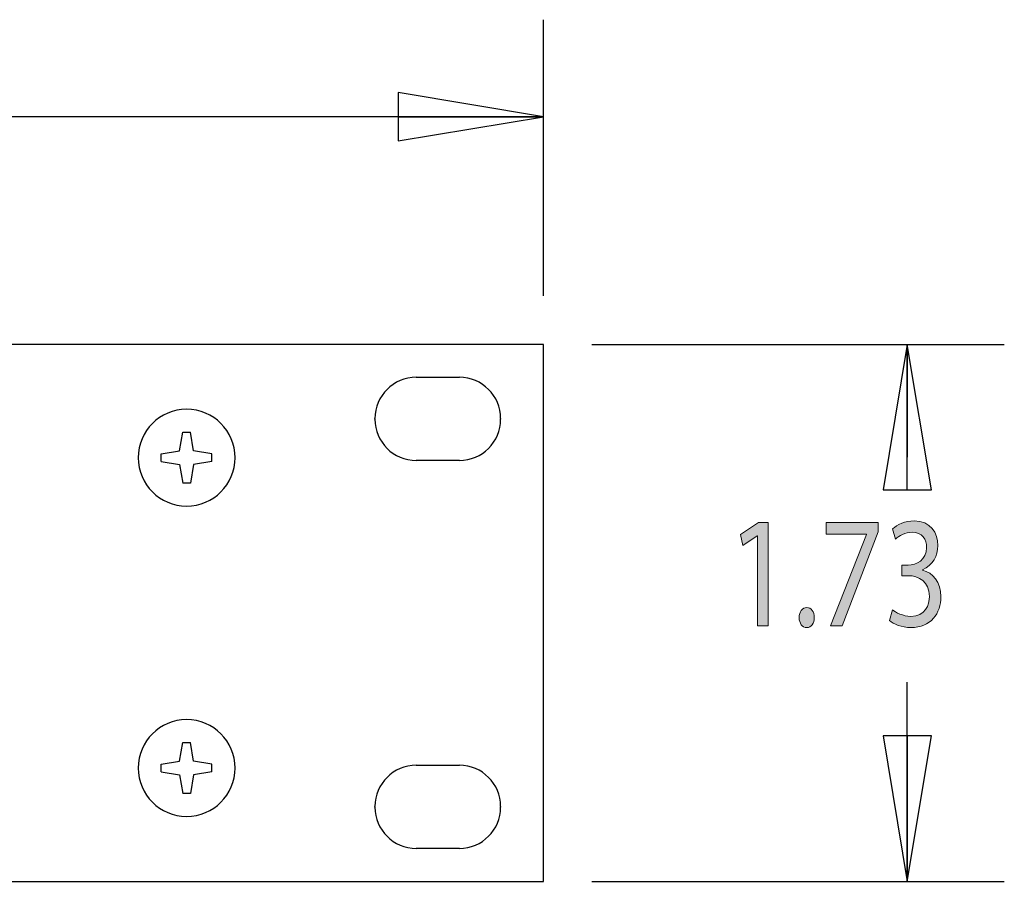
# Model space of a CAD drawing. Header units: inches. Extents: x -3.1 to 15.2, y -1.5 to 10.6.
# Tile 30 of 88: x 7 to 8.3, y 1.2 to 2.3. Entities that reach past the tile are written whole.
import ezdxf

# ---------------------------------------------------------------- set-up
doc = ezdxf.new("R2010")
doc.units = ezdxf.units.IN
doc.header["$MEASUREMENT"] = 0

# ---------------------------------------------------------------- blocks, each defined once
blk = doc.blocks.new('block 4')
at = {"color": 7, "lineweight": 25, "true_color": 0xffffff}
blk.add_lwpolyline([(7.6916, 1.9359), (7.6916, 2.2919)], dxfattribs=at)
blk = doc.blocks.new('block 6')
at = {"color": 7, "lineweight": 25, "true_color": 0xffffff}
blk.add_lwpolyline([(7.6916, 2.1669), (4.4129, 2.1669)], dxfattribs=at)
blk = doc.blocks.new('block 8')
at = {"color": 7, "lineweight": 25, "true_color": 0xffffff}
blk.add_lwpolyline([(7.6916, 2.1669), (7.5041, 2.1981)], dxfattribs=at)
blk = doc.blocks.new('block 9')
at = {"color": 7, "lineweight": 25, "true_color": 0xffffff}
blk.add_lwpolyline([(7.5041, 2.1981), (7.5041, 2.1356)], dxfattribs=at)
blk = doc.blocks.new('block 10')
at = {"color": 7, "lineweight": 25, "true_color": 0xffffff}
blk.add_lwpolyline([(7.5041, 2.1356), (7.6916, 2.1669)], dxfattribs=at)
blk = doc.blocks.new('block 11')
at = {"color": 7, "lineweight": 25, "true_color": 0xffffff}
blk.add_lwpolyline([(7.5041, 2.1669), (7.6916, 2.1669)], dxfattribs=at)
blk = doc.blocks.new('block 17')
at = {"true_color": 0xffffff}
h = blk.add_hatch(color=7, dxfattribs=at)
h.dxf.hatch_style = 2
h.paths.add_polyline_path([(7.9673, 1.6269), (7.967, 1.6269), (7.9485, 1.6144), (7.9457, 1.6282), (7.9689, 1.6437), (7.9812, 1.6437), (7.9812, 1.5106), (7.9673, 1.5106)])
h = blk.add_hatch(color=7, dxfattribs=at)
h.dxf.hatch_style = 2
h.paths.add_polyline_path([(8.1231, 1.6437), (8.1231, 1.6318), (8.0768, 1.5106), (8.0618, 1.5106), (8.108, 1.6284), (8.108, 1.6288), (8.0559, 1.6288), (8.0559, 1.6437)])
h = blk.add_hatch(color=7, dxfattribs=at)
h.dxf.hatch_style = 2
edge = h.paths.add_edge_path()
edge.add_spline(control_points=[(8.1415, 1.5313), (8.1456, 1.528), (8.1551, 1.5229), (8.1651, 1.5229), (8.1836, 1.5229), (8.1893, 1.5377), (8.1891, 1.5487), (8.189, 1.5674), (8.1756, 1.5753), (8.1616, 1.5753), (8.1616, 1.5753), (8.1536, 1.5753), (8.1536, 1.5753), (8.1536, 1.5753), (8.1536, 1.5889), (8.1536, 1.5889), (8.1536, 1.5889), (8.1616, 1.5889), (8.1616, 1.5889), (8.1721, 1.5889), (8.1854, 1.5956), (8.1854, 1.6114), (8.1854, 1.622), (8.18, 1.6314), (8.1667, 1.6314), (8.1582, 1.6314), (8.15, 1.6267), (8.1454, 1.6226), (8.1454, 1.6226), (8.1416, 1.6357), (8.1416, 1.6357), (8.1472, 1.6409), (8.158, 1.646), (8.1695, 1.646), (8.1905, 1.646), (8.2, 1.6304), (8.2, 1.6142), (8.2, 1.6005), (8.1934, 1.5889), (8.1803, 1.5829), (8.1803, 1.5829), (8.1803, 1.5825), (8.1803, 1.5825), (8.1934, 1.5792), (8.204, 1.5669), (8.204, 1.5483), (8.204, 1.527), (8.1908, 1.5084), (8.1652, 1.5084), (8.1533, 1.5084), (8.1428, 1.5131), (8.1375, 1.5174), (8.1375, 1.5174), (8.1415, 1.5313), (8.1415, 1.5313)], knot_values=[0, 0, 0, 0, 1, 1, 1, 2, 2, 2, 3, 3, 3, 4, 4, 4, 5, 5, 5, 6, 6, 6, 7, 7, 7, 8, 8, 8, 9, 9, 9, 10, 10, 10, 11, 11, 11, 12, 12, 12, 13, 13, 13, 14, 14, 14, 15, 15, 15, 16, 16, 16, 17, 17, 17, 18, 18, 18, 18], degree=3, periodic=1)
h = blk.add_hatch(color=7, dxfattribs=at)
h.dxf.hatch_style = 2
edge = h.paths.add_edge_path()
edge.add_spline(control_points=[(8.0212, 1.5213), (8.0212, 1.5289), (8.0253, 1.5342), (8.031, 1.5342), (8.0368, 1.5342), (8.0407, 1.5289), (8.0407, 1.5213), (8.0407, 1.5139), (8.0369, 1.5084), (8.0309, 1.5084), (8.0251, 1.5084), (8.0212, 1.5139), (8.0212, 1.5213)], knot_values=[0, 0, 0, 0, 1, 1, 1, 2, 2, 2, 3, 3, 3, 4, 4, 4, 4], degree=3, periodic=1)
at = {"lineweight": 0}
for points in [[(7.9673, 1.6269), (7.967, 1.6269), (7.9485, 1.6144), (7.9457, 1.6282), (7.9689, 1.6437), (7.9812, 1.6437), (7.9812, 1.5106), (7.9673, 1.5106), (7.9673, 1.6269)], [(8.1231, 1.6437), (8.1231, 1.6318), (8.0768, 1.5106), (8.0618, 1.5106), (8.108, 1.6284), (8.108, 1.6288), (8.0559, 1.6288), (8.0559, 1.6437), (8.1231, 1.6437)]]:
    blk.add_lwpolyline(points, dxfattribs=at)
for points, knots in [([(8.1415, 1.5313), (8.1456, 1.528), (8.1551, 1.5229), (8.1651, 1.5229), (8.1836, 1.5229), (8.1893, 1.5377), (8.1891, 1.5487), (8.189, 1.5674), (8.1756, 1.5753), (8.1616, 1.5753), (8.1616, 1.5753), (8.1536, 1.5753), (8.1536, 1.5753), (8.1536, 1.5753), (8.1536, 1.5889), (8.1536, 1.5889), (8.1536, 1.5889), (8.1616, 1.5889), (8.1616, 1.5889), (8.1721, 1.5889), (8.1854, 1.5956), (8.1854, 1.6114), (8.1854, 1.622), (8.18, 1.6314), (8.1667, 1.6314), (8.1582, 1.6314), (8.15, 1.6267), (8.1454, 1.6226), (8.1454, 1.6226), (8.1416, 1.6357), (8.1416, 1.6357), (8.1472, 1.6409), (8.158, 1.646), (8.1695, 1.646), (8.1905, 1.646), (8.2, 1.6304), (8.2, 1.6142), (8.2, 1.6005), (8.1934, 1.5889), (8.1803, 1.5829), (8.1803, 1.5829), (8.1803, 1.5825), (8.1803, 1.5825), (8.1934, 1.5792), (8.204, 1.5669), (8.204, 1.5483), (8.204, 1.527), (8.1908, 1.5084), (8.1652, 1.5084), (8.1533, 1.5084), (8.1428, 1.5131), (8.1375, 1.5174), (8.1375, 1.5174), (8.1415, 1.5313), (8.1415, 1.5313)], [0, 0, 0, 0, 1, 1, 1, 2, 2, 2, 3, 3, 3, 4, 4, 4, 5, 5, 5, 6, 6, 6, 7, 7, 7, 8, 8, 8, 9, 9, 9, 10, 10, 10, 11, 11, 11, 12, 12, 12, 13, 13, 13, 14, 14, 14, 15, 15, 15, 16, 16, 16, 17, 17, 17, 18, 18, 18, 18]), ([(8.0212, 1.5213), (8.0212, 1.5289), (8.0253, 1.5342), (8.031, 1.5342), (8.0368, 1.5342), (8.0407, 1.5289), (8.0407, 1.5213), (8.0407, 1.5139), (8.0369, 1.5084), (8.0309, 1.5084), (8.0251, 1.5084), (8.0212, 1.5139), (8.0212, 1.5213)], [0, 0, 0, 0, 1, 1, 1, 2, 2, 2, 3, 3, 3, 4, 4, 4, 4])]:
    blk.add_open_spline(points, degree=3, knots=knots, dxfattribs=at)
blk = doc.blocks.new('block 16')
blk.add_blockref('block 17', (0, 0))
blk = doc.blocks.new('block 18')
at = {"color": 7, "lineweight": 25, "true_color": 0xffffff}
blk.add_lwpolyline([(7.7541, 1.8734), (8.2856, 1.8734)], dxfattribs=at)
blk = doc.blocks.new('block 19')
at = {"color": 7, "lineweight": 25, "true_color": 0xffffff}
blk.add_lwpolyline([(7.7541, 1.1814), (8.2856, 1.1814)], dxfattribs=at)
blk = doc.blocks.new('block 20')
at = {"color": 7, "lineweight": 25, "true_color": 0xffffff}
blk.add_lwpolyline([(8.1606, 1.8734), (8.1606, 1.7281)], dxfattribs=at)
blk = doc.blocks.new('block 21')
at = {"color": 7, "lineweight": 25, "true_color": 0xffffff}
blk.add_lwpolyline([(8.1606, 1.1814), (8.1606, 1.4381)], dxfattribs=at)
blk = doc.blocks.new('block 22')
at = {"color": 7, "lineweight": 25, "true_color": 0xffffff}
blk.add_lwpolyline([(8.1606, 1.8734), (8.1294, 1.6859)], dxfattribs=at)
blk = doc.blocks.new('block 23')
at = {"color": 7, "lineweight": 25, "true_color": 0xffffff}
blk.add_lwpolyline([(8.1294, 1.6859), (8.1919, 1.6859)], dxfattribs=at)
blk = doc.blocks.new('block 24')
at = {"color": 7, "lineweight": 25, "true_color": 0xffffff}
blk.add_lwpolyline([(8.1919, 1.6859), (8.1606, 1.8734)], dxfattribs=at)
blk = doc.blocks.new('block 25')
at = {"color": 7, "lineweight": 25, "true_color": 0xffffff}
blk.add_lwpolyline([(8.1606, 1.6859), (8.1606, 1.8734)], dxfattribs=at)
blk = doc.blocks.new('block 26')
at = {"color": 7, "lineweight": 25, "true_color": 0xffffff}
blk.add_lwpolyline([(8.1606, 1.1814), (8.1919, 1.3689)], dxfattribs=at)
blk = doc.blocks.new('block 27')
at = {"color": 7, "lineweight": 25, "true_color": 0xffffff}
blk.add_lwpolyline([(8.1919, 1.3689), (8.1294, 1.3689)], dxfattribs=at)
blk = doc.blocks.new('block 28')
at = {"color": 7, "lineweight": 25, "true_color": 0xffffff}
blk.add_lwpolyline([(8.1294, 1.3689), (8.1606, 1.1814)], dxfattribs=at)
blk = doc.blocks.new('block 29')
at = {"color": 7, "lineweight": 25, "true_color": 0xffffff}
blk.add_lwpolyline([(8.1606, 1.3689), (8.1606, 1.1814)], dxfattribs=at)
blk = doc.blocks.new('block 121')
at = {"color": 7, "lineweight": 25, "true_color": 0xffffff}
blk.add_lwpolyline([(7.2643, 1.3226), (7.2406, 1.3185)], dxfattribs=at)
blk = doc.blocks.new('block 122')
at = {"color": 7, "lineweight": 25, "true_color": 0xffffff}
blk.add_lwpolyline([(7.1989, 1.3322), (7.2226, 1.3364)], dxfattribs=at)
blk = doc.blocks.new('block 134')
at = {"color": 7, "lineweight": 25, "true_color": 0xffffff}
blk.add_lwpolyline([(7.2643, 1.7226), (7.2406, 1.7185)], dxfattribs=at)
blk = doc.blocks.new('block 135')
at = {"color": 7, "lineweight": 25, "true_color": 0xffffff}
blk.add_lwpolyline([(7.1989, 1.7322), (7.2226, 1.7364)], dxfattribs=at)
blk = doc.blocks.new('block 138')
at = {"color": 7, "lineweight": 25, "true_color": 0xffffff}
blk.add_lwpolyline([(0.0916, 1.1814), (7.6916, 1.1814)], dxfattribs=at)
blk = doc.blocks.new('block 139')
at = {"color": 7, "lineweight": 25, "true_color": 0xffffff}
blk.add_lwpolyline([(7.5832, 1.2238), (7.5276, 1.2238)], dxfattribs=at)
blk = doc.blocks.new('block 145')
at = {"color": 7, "lineweight": 25, "true_color": 0xffffff}
blk.add_lwpolyline([(7.2364, 1.2947), (7.2268, 1.2947)], dxfattribs=at)
blk = doc.blocks.new('block 162')
at = {"color": 7, "lineweight": 25, "true_color": 0xffffff}
blk.add_lwpolyline([(7.5276, 1.331), (7.5832, 1.331)], dxfattribs=at)
blk = doc.blocks.new('block 164')
at = {"color": 7, "lineweight": 25, "true_color": 0xffffff}
blk.add_lwpolyline([(7.2268, 1.3602), (7.2364, 1.3602)], dxfattribs=at)
blk = doc.blocks.new('block 209')
at = {"color": 7, "lineweight": 25, "true_color": 0xffffff}
blk.add_lwpolyline([(7.2364, 1.6947), (7.2268, 1.6947)], dxfattribs=at)
blk = doc.blocks.new('block 215')
at = {"color": 7, "lineweight": 25, "true_color": 0xffffff}
blk.add_lwpolyline([(7.5832, 1.7238), (7.5276, 1.7238)], dxfattribs=at)
blk = doc.blocks.new('block 221')
at = {"color": 7, "lineweight": 25, "true_color": 0xffffff}
blk.add_lwpolyline([(7.2268, 1.7602), (7.2364, 1.7602)], dxfattribs=at)
blk = doc.blocks.new('block 231')
at = {"color": 7, "lineweight": 25, "true_color": 0xffffff}
blk.add_lwpolyline([(7.5276, 1.831), (7.5832, 1.831)], dxfattribs=at)
blk = doc.blocks.new('block 233')
at = {"color": 7, "lineweight": 25, "true_color": 0xffffff}
blk.add_lwpolyline([(7.6916, 1.8734), (0.0916, 1.8734)], dxfattribs=at)
blk = doc.blocks.new('block 234')
at = {"color": 7, "lineweight": 25, "true_color": 0xffffff}
blk.add_lwpolyline([(7.1989, 1.3226), (7.2226, 1.3185)], dxfattribs=at)
blk = doc.blocks.new('block 235')
at = {"color": 7, "lineweight": 25, "true_color": 0xffffff}
blk.add_lwpolyline([(7.2643, 1.3322), (7.2406, 1.3364)], dxfattribs=at)
blk = doc.blocks.new('block 243')
at = {"color": 7, "lineweight": 25, "true_color": 0xffffff}
blk.add_lwpolyline([(7.1989, 1.7226), (7.2226, 1.7185)], dxfattribs=at)
blk = doc.blocks.new('block 244')
at = {"color": 7, "lineweight": 25, "true_color": 0xffffff}
blk.add_lwpolyline([(7.2643, 1.7322), (7.2406, 1.7364)], dxfattribs=at)
blk = doc.blocks.new('block 405')
at = {"color": 7, "lineweight": 25, "true_color": 0xffffff}
blk.add_lwpolyline([(7.1989, 1.3226), (7.1989, 1.3322)], dxfattribs=at)
blk = doc.blocks.new('block 406')
at = {"color": 7, "lineweight": 25, "true_color": 0xffffff}
blk.add_lwpolyline([(7.1989, 1.7226), (7.1989, 1.7322)], dxfattribs=at)
blk = doc.blocks.new('block 407')
at = {"color": 7, "lineweight": 25, "true_color": 0xffffff}
blk.add_lwpolyline([(7.2226, 1.7364), (7.2268, 1.7602)], dxfattribs=at)
blk = doc.blocks.new('block 408')
at = {"color": 7, "lineweight": 25, "true_color": 0xffffff}
blk.add_lwpolyline([(7.2406, 1.7185), (7.2364, 1.6947)], dxfattribs=at)
blk = doc.blocks.new('block 409')
at = {"color": 7, "lineweight": 25, "true_color": 0xffffff}
blk.add_lwpolyline([(7.2226, 1.3364), (7.2268, 1.3602)], dxfattribs=at)
blk = doc.blocks.new('block 410')
at = {"color": 7, "lineweight": 25, "true_color": 0xffffff}
blk.add_lwpolyline([(7.2406, 1.3185), (7.2364, 1.2947)], dxfattribs=at)
blk = doc.blocks.new('block 411')
at = {"color": 7, "lineweight": 25, "true_color": 0xffffff}
blk.add_lwpolyline([(7.2226, 1.3185), (7.2268, 1.2947)], dxfattribs=at)
blk = doc.blocks.new('block 412')
at = {"color": 7, "lineweight": 25, "true_color": 0xffffff}
blk.add_lwpolyline([(7.2406, 1.3364), (7.2364, 1.3602)], dxfattribs=at)
blk = doc.blocks.new('block 413')
at = {"color": 7, "lineweight": 25, "true_color": 0xffffff}
blk.add_lwpolyline([(7.2226, 1.7185), (7.2268, 1.6947)], dxfattribs=at)
blk = doc.blocks.new('block 414')
at = {"color": 7, "lineweight": 25, "true_color": 0xffffff}
blk.add_lwpolyline([(7.2406, 1.7364), (7.2364, 1.7602)], dxfattribs=at)
blk = doc.blocks.new('block 415')
at = {"color": 7, "lineweight": 25, "true_color": 0xffffff}
blk.add_lwpolyline([(7.2643, 1.3226), (7.2643, 1.3322)], dxfattribs=at)
blk = doc.blocks.new('block 416')
at = {"color": 7, "lineweight": 25, "true_color": 0xffffff}
blk.add_lwpolyline([(7.2643, 1.7226), (7.2643, 1.7322)], dxfattribs=at)
blk = doc.blocks.new('block 417')
at = {"color": 7, "lineweight": 25, "true_color": 0xffffff}
blk.add_lwpolyline([(7.4744, 1.277), (7.4744, 1.2778)], dxfattribs=at)
blk = doc.blocks.new('block 418')
at = {"color": 7, "lineweight": 25, "true_color": 0xffffff}
blk.add_lwpolyline([(7.4744, 1.777), (7.4744, 1.7778)], dxfattribs=at)
blk = doc.blocks.new('block 419')
at = {"color": 7, "lineweight": 25, "true_color": 0xffffff}
blk.add_lwpolyline([(7.6364, 1.7778), (7.6364, 1.777)], dxfattribs=at)
blk = doc.blocks.new('block 420')
at = {"color": 7, "lineweight": 25, "true_color": 0xffffff}
blk.add_lwpolyline([(7.6364, 1.2778), (7.6364, 1.277)], dxfattribs=at)
blk = doc.blocks.new('block 421')
at = {"color": 7, "lineweight": 25, "true_color": 0xffffff}
blk.add_lwpolyline([(7.6916, 1.1814), (7.6916, 1.8734)], dxfattribs=at)
blk = doc.blocks.new('block 2519')
at = {"color": 7, "lineweight": 25, "true_color": 0xffffff}
blk.add_open_spline([(7.1692, 1.7274), (7.1692, 1.7619), (7.1971, 1.7898), (7.2316, 1.7898), (7.2661, 1.7898), (7.294, 1.7619), (7.294, 1.7274), (7.294, 1.693), (7.2661, 1.665), (7.2316, 1.665), (7.1971, 1.665), (7.1692, 1.693), (7.1692, 1.7274), (7.1692, 1.7274), (7.1692, 1.7274), (7.1692, 1.7274)], degree=3, knots=[0, 0, 0, 0, 1, 1, 1, 2, 2, 2, 3, 3, 3, 4, 4, 4, 5, 5, 5, 5], dxfattribs=at)
blk = doc.blocks.new('block 2520')
at = {"color": 7, "lineweight": 25, "true_color": 0xffffff}
blk.add_open_spline([(7.1692, 1.3274), (7.1692, 1.3619), (7.1971, 1.3898), (7.2316, 1.3898), (7.2661, 1.3898), (7.294, 1.3619), (7.294, 1.3274), (7.294, 1.293), (7.2661, 1.265), (7.2316, 1.265), (7.1971, 1.265), (7.1692, 1.293), (7.1692, 1.3274), (7.1692, 1.3274), (7.1692, 1.3274), (7.1692, 1.3274)], degree=3, knots=[0, 0, 0, 0, 1, 1, 1, 2, 2, 2, 3, 3, 3, 4, 4, 4, 5, 5, 5, 5], dxfattribs=at)
blk = doc.blocks.new('block 2531')
at = {"color": 7, "lineweight": 25, "true_color": 0xffffff}
blk.add_open_spline([(7.4744, 1.777), (7.4744, 1.7477), (7.4982, 1.7238), (7.5276, 1.7238)], degree=3, dxfattribs=at)
blk = doc.blocks.new('block 2532')
at = {"color": 7, "lineweight": 25, "true_color": 0xffffff}
blk.add_open_spline([(7.5276, 1.831), (7.4982, 1.831), (7.4744, 1.8072), (7.4744, 1.7778)], degree=3, dxfattribs=at)
blk = doc.blocks.new('block 2533')
at = {"color": 7, "lineweight": 25, "true_color": 0xffffff}
blk.add_open_spline([(7.5832, 1.7238), (7.6126, 1.7238), (7.6364, 1.7477), (7.6364, 1.777)], degree=3, dxfattribs=at)
blk = doc.blocks.new('block 2534')
at = {"color": 7, "lineweight": 25, "true_color": 0xffffff}
blk.add_open_spline([(7.6364, 1.7778), (7.6364, 1.8072), (7.6126, 1.831), (7.5832, 1.831)], degree=3, dxfattribs=at)
blk = doc.blocks.new('block 2535')
at = {"color": 7, "lineweight": 25, "true_color": 0xffffff}
blk.add_open_spline([(7.4744, 1.277), (7.4744, 1.2477), (7.4982, 1.2238), (7.5276, 1.2238)], degree=3, dxfattribs=at)
blk = doc.blocks.new('block 2536')
at = {"color": 7, "lineweight": 25, "true_color": 0xffffff}
blk.add_open_spline([(7.5276, 1.331), (7.4982, 1.331), (7.4744, 1.3072), (7.4744, 1.2778)], degree=3, dxfattribs=at)
blk = doc.blocks.new('block 2537')
at = {"color": 7, "lineweight": 25, "true_color": 0xffffff}
blk.add_open_spline([(7.5832, 1.2238), (7.6126, 1.2238), (7.6364, 1.2477), (7.6364, 1.277)], degree=3, dxfattribs=at)
blk = doc.blocks.new('block 2538')
at = {"color": 7, "lineweight": 25, "true_color": 0xffffff}
blk.add_open_spline([(7.6364, 1.2778), (7.6364, 1.3072), (7.6126, 1.331), (7.5832, 1.331)], degree=3, dxfattribs=at)

msp = doc.modelspace()

# ---------------------------------------------------------------- block references
for name in ['block 4', 'block 8', 'block 9', 'block 6', 'block 10', 'block 11', 'block 233', 'block 421', 'block 18', 'block 22', 'block 20', 'block 24', 'block 25', 'block 2532', 'block 231', 'block 2534', 'block 2519', 'block 418', 'block 2531', 'block 2533', 'block 419', 'block 407', 'block 221', 'block 414', 'block 135', 'block 406', 'block 244', 'block 416', 'block 243', 'block 413', 'block 408', 'block 134', 'block 215', 'block 209', 'block 23', 'block 16', 'block 21', 'block 2520', 'block 409', 'block 164', 'block 412', 'block 27', 'block 28', 'block 26', 'block 29', 'block 122', 'block 235', 'block 405', 'block 234', 'block 121', 'block 415', 'block 2536', 'block 162', 'block 2538', 'block 411', 'block 410', 'block 145', 'block 417', 'block 2535', 'block 2537', 'block 420', 'block 139', 'block 138', 'block 19']:
    msp.add_blockref(name, (0, 0))

doc.saveas('drawing.dxf')
